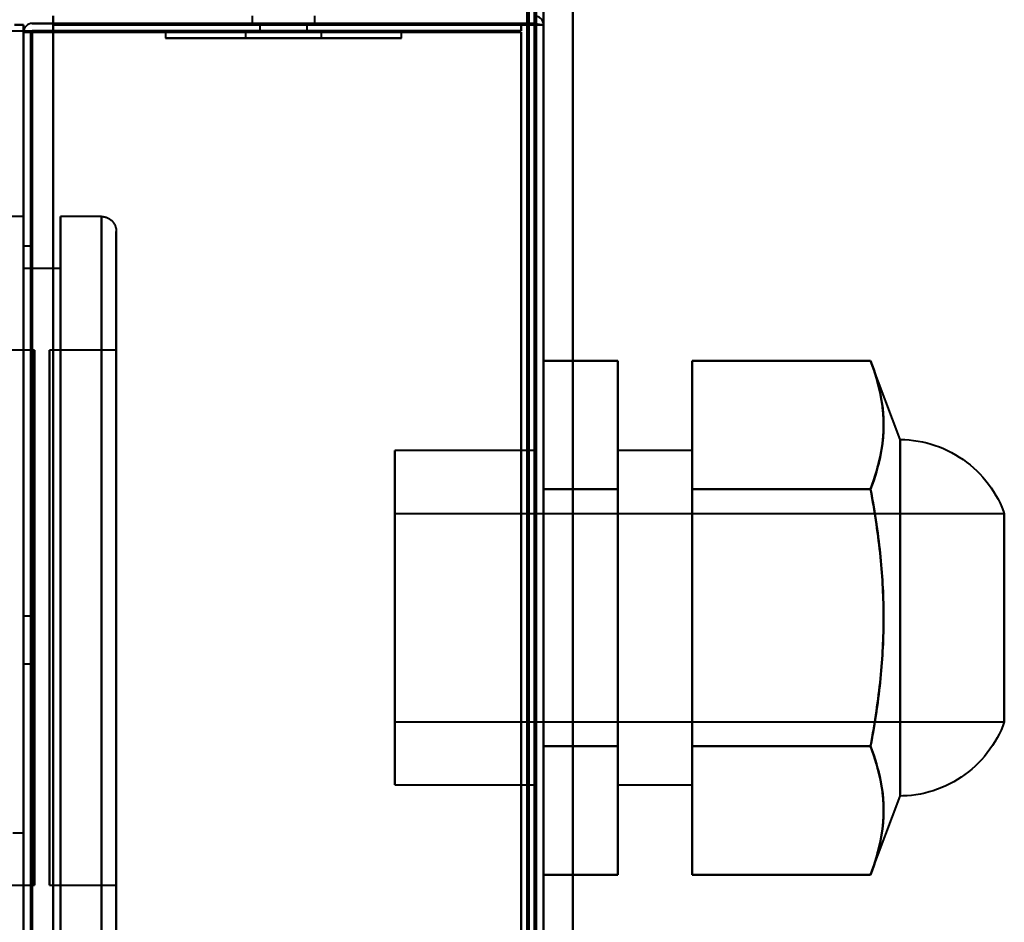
# Model space of a CAD drawing. Header units: millimetres. Extents: x -1352 to 2139, y -120 to 1010.
# Tile 74 of 77: x 498 to 564, y 842 to 903. Entities that reach past the tile are written whole.
import ezdxf

# ---------------------------------------------------------------- set-up
doc = ezdxf.new("R2010")
doc.units = ezdxf.units.MM
doc.layers.add('A-GENM', color=13, linetype='Continuous', lineweight=40)
doc.layers.add('G-IMPT', color=8, linetype='Continuous', lineweight=40)

# ---------------------------------------------------------------- blocks, each defined once
blk = doc.blocks.new('Maintenance r21 - Maintenance r21-751643-Avant')
at = {"layer": 'A-GENM'}
for p, q in [((535, 1.653), (535, 939.653)), ((535, 939.653), (535, 1.653))]:
    blk.add_line(p, q, dxfattribs=at)
blk = doc.blocks.new('NEXA 700 CALQUES_dwg-751640-Avant')
at = {"layer": 'G-IMPT'}
for p, q in [((533.03, 128.972), (533.03, 937.772)), ((513.43, 903.372), (513.43, 902.872)), ((513.43, 903.372), (513.43, 902.872)), ((517.63, 902.872), (517.63, 903.372)), ((517.63, 902.872), (517.63, 903.372)), ((-535.47, 902.372), (531.53, 902.372)), ((497.43, 902.772), (498.03, 902.772)), ((498.03, 902.772), (497.43, 902.772)), ((507.58, 902.372), (507.58, 901.872)), ((507.58, 902.372), (507.58, 901.872)), ((507.58, 902.372), (518.576, 902.372)), ((507.58, 902.372), (518.576, 902.372)), ((523.48, 902.372), (507.58, 902.372)), ((523.48, 902.372), (507.58, 902.372)), ((523.48, 902.372), (507.58, 902.372)), ((523.48, 902.372), (507.58, 902.372)), ((512.485, 902.372), (523.48, 902.372)), ((512.485, 902.372), (523.48, 902.372)), ((512.98, 902.372), (512.98, 901.872)), ((512.98, 902.372), (512.98, 901.872)), ((512.98, 902.372), (518.08, 902.372)), ((512.98, 902.372), (518.08, 902.372)), ((512.98, 902.372), (518.08, 902.372)), ((512.98, 902.372), (518.08, 902.372)), ((516.507, 902.372), (512.98, 902.372)), ((516.507, 902.372), (512.98, 902.372)), ((513.43, 902.872), (517.63, 902.872)), ((513.43, 902.872), (517.63, 902.872)), ((513.43, 902.872), (517.63, 902.872)), ((513.43, 902.872), (517.63, 902.872)), ((517.63, 902.872), (513.43, 902.872)), ((517.63, 902.872), (513.43, 902.872)), ((517.63, 902.872), (513.43, 902.872)), ((517.63, 902.872), (513.43, 902.872)), ((513.93, 902.872), (513.93, 902.372)), ((513.93, 902.872), (513.93, 902.372)), ((513.93, 902.872), (515.53, 902.872)), ((513.93, 902.872), (515.53, 902.872)), ((515.53, 902.872), (513.93, 902.872)), ((517.13, 902.872), (513.93, 902.872)), ((515.53, 902.872), (513.93, 902.872)), ((517.13, 902.872), (513.93, 902.872)), ((513.93, 902.372), (517.13, 902.372)), ((513.93, 902.372), (517.13, 902.372)), ((513.93, 902.372), (517.13, 902.372)), ((513.93, 902.372), (517.13, 902.372)), ((517.13, 902.372), (513.93, 902.372)), ((517.13, 902.372), (513.93, 902.372)), ((517.13, 902.372), (513.93, 902.372)), ((517.13, 902.372), (513.93, 902.372)), ((518.08, 902.372), (514.554, 902.372)), ((518.08, 902.372), (514.554, 902.372)), ((515.53, 902.872), (517.13, 902.872)), ((515.53, 902.872), (517.13, 902.872)), ((517.13, 902.872), (515.53, 902.872)), ((517.13, 902.872), (515.53, 902.872)), ((518.08, 902.372), (516.507, 902.372)), ((518.08, 902.372), (516.507, 902.372)), ((517.13, 902.372), (517.13, 902.872)), ((517.13, 902.372), (517.13, 902.872)), ((518.08, 901.872), (518.08, 902.372)), ((518.08, 901.872), (518.08, 902.372)), ((518.576, 902.372), (523.48, 902.372)), ((518.576, 902.372), (523.48, 902.372)), ((523.48, 901.872), (523.48, 902.372)), ((523.48, 901.872), (523.48, 902.372)), ((532.43, 902.772), (533.03, 902.772)), ((532.43, 902.772), (533.03, 902.772)), ((533.03, 902.772), (532.43, 902.772)), ((533.03, 902.772), (532.43, 902.772)), ((533.03, 810.672), (533.03, 902.772)), ((498.03, 902.272), (498.03, 129.472)), ((498.63, 902.272), (498.03, 902.272)), ((498.03, 902.272), (498.63, 902.272)), ((498.63, 902.272), (498.03, 902.272)), ((498.03, 902.272), (498.63, 902.272)), ((507.58, 901.872), (522.874, 901.872)), ((507.58, 901.872), (522.874, 901.872)), ((512.485, 901.872), (507.58, 901.872)), ((508.187, 901.872), (507.58, 901.872)), ((512.485, 901.872), (507.58, 901.872)), ((508.187, 901.872), (507.58, 901.872)), ((508.187, 901.872), (523.48, 901.872)), ((508.187, 901.872), (523.48, 901.872)), ((518.576, 901.872), (508.187, 901.872)), ((518.576, 901.872), (508.187, 901.872)), ((523.48, 901.872), (512.485, 901.872)), ((523.48, 901.872), (512.485, 901.872)), ((512.98, 901.872), (513.175, 901.872)), ((512.98, 901.872), (514.554, 901.872)), ((512.98, 901.872), (513.175, 901.872)), ((512.98, 901.872), (514.554, 901.872)), ((517.886, 901.872), (512.98, 901.872)), ((517.886, 901.872), (512.98, 901.872)), ((513.175, 901.872), (516.507, 901.872)), ((513.175, 901.872), (516.507, 901.872)), ((518.08, 901.872), (513.175, 901.872)), ((518.08, 901.872), (513.175, 901.872)), ((514.554, 901.872), (518.08, 901.872)), ((514.554, 901.872), (518.08, 901.872)), ((498.03, 889.872), (495.28, 889.872)), ((498.03, 889.872), (498.03, 862.872)), ((498.03, 835.872), (498.03, 889.872)), ((498.03, 835.872), (498.03, 889.872)), ((503.28, 889.872), (500.53, 889.872)), ((500.53, 862.872), (500.53, 889.872)), ((500.53, 889.872), (500.53, 862.872)), ((503.28, 862.872), (503.28, 889.872)), ((503.28, 835.872), (503.28, 889.872)), ((503.28, 889.872), (503.28, 862.872)), ((504.28, 862.872), (504.28, 888.872)), ((504.28, 888.872), (504.28, 862.872)), ((504.28, 888.872), (504.28, 836.872)), ((498.53, 887.872), (498.03, 887.872)), ((498.03, 862.872), (498.03, 887.872)), ((498.03, 887.872), (498.03, 862.872)), ((498.53, 862.872), (498.53, 887.872)), ((498.53, 887.872), (498.53, 862.872)), ((500.53, 886.372), (498.03, 886.372)), ((498.03, 862.872), (498.03, 886.372)), ((498.03, 886.372), (498.03, 862.872)), ((500.53, 862.872), (500.53, 886.372)), ((500.53, 886.372), (500.53, 862.872)), ((498.78, 880.872), (494.28, 880.872)), ((498.78, 880.872), (498.78, 862.872)), ((498.78, 862.872), (498.78, 880.872)), ((504.28, 880.872), (499.78, 880.872)), ((499.78, 844.872), (499.78, 880.872)), ((499.78, 844.872), (499.78, 880.872)), ((499.78, 880.872), (499.78, 862.872)), ((504.28, 862.872), (504.28, 880.872)), ((504.28, 880.872), (504.28, 844.872)), ((504.28, 880.872), (504.28, 844.872)), ((557.03, 874.872), (555.03, 880.172)), ((557.03, 874.872), (557.03, 862.872)), ((557.03, 850.872), (557.03, 874.872)), ((557.03, 862.872), (557.03, 874.872)), ((532.53, 874.122), (523.03, 874.122)), ((523.03, 874.122), (523.03, 851.622)), ((523.03, 874.122), (523.03, 851.622)), ((523.03, 862.872), (523.03, 874.122)), ((532.53, 874.122), (532.53, 862.872)), ((532.53, 862.872), (532.53, 874.122)), ((543.03, 874.122), (538.03, 874.122)), ((538.03, 862.872), (538.03, 874.122)), ((538.03, 874.122), (538.03, 862.872)), ((543.03, 862.872), (543.03, 874.122)), ((543.03, 874.122), (543.03, 862.872)), ((564.03, 869.872), (523.03, 869.872)), ((523.03, 869.872), (523.03, 862.872)), ((523.03, 862.872), (523.03, 869.872)), ((564.03, 869.872), (564.03, 855.872)), ((564.03, 869.872), (564.03, 862.872)), ((564.03, 862.872), (564.03, 869.872)), ((498.53, 862.972), (498.03, 862.972)), ((498.03, 862.972), (498.03, 861.372)), ((498.03, 861.372), (498.03, 862.972)), ((498.03, 839.372), (498.03, 862.872)), ((498.03, 837.872), (498.03, 862.872)), ((498.03, 862.872), (498.03, 839.372)), ((498.03, 862.872), (498.03, 837.872)), ((498.03, 862.872), (498.03, 835.872)), ((498.03, 862.872), (498.03, 835.872)), ((498.53, 861.372), (498.53, 862.972)), ((498.53, 862.972), (498.53, 861.372)), ((498.53, 837.872), (498.53, 862.872)), ((498.53, 862.872), (498.53, 837.872)), ((498.78, 862.872), (498.78, 844.872)), ((498.78, 844.872), (498.78, 862.872)), ((499.78, 862.872), (499.78, 844.872)), ((499.78, 862.872), (499.78, 844.872)), ((500.53, 835.872), (500.53, 862.872)), ((500.53, 862.872), (500.53, 835.872)), ((500.53, 839.372), (500.53, 862.872)), ((500.53, 862.872), (500.53, 839.372)), ((503.28, 835.872), (503.28, 862.872)), ((503.28, 862.872), (503.28, 835.872)), ((504.28, 844.872), (504.28, 862.872)), ((504.28, 844.872), (504.28, 862.872)), ((504.28, 836.872), (504.28, 862.872)), ((504.28, 862.872), (504.28, 836.872)), ((523.03, 862.872), (523.03, 855.872)), ((523.03, 855.872), (523.03, 862.872)), ((523.03, 851.622), (523.03, 862.872)), ((523.03, 851.622), (523.03, 862.872)), ((532.53, 862.872), (532.53, 851.622)), ((532.53, 851.622), (532.53, 862.872)), ((538.03, 851.622), (538.03, 862.872)), ((538.03, 862.872), (538.03, 851.622)), ((543.03, 851.622), (543.03, 862.872)), ((543.03, 862.872), (543.03, 851.622)), ((557.03, 862.872), (557.03, 850.872)), ((557.03, 850.872), (557.03, 862.872)), ((564.03, 862.872), (564.03, 855.872)), ((564.03, 855.872), (564.03, 862.872)), ((498.03, 861.372), (498.03, 859.772)), ((498.03, 859.772), (498.03, 861.372)), ((498.53, 859.772), (498.53, 861.372)), ((498.53, 861.372), (498.53, 859.772)), ((498.03, 859.772), (498.53, 859.772)), ((523.03, 855.872), (564.03, 855.872)), ((523.03, 851.622), (532.53, 851.622)), ((538.03, 851.622), (543.03, 851.622)), ((555.03, 845.572), (557.03, 850.872)), ((498.03, 848.372), (497.33, 848.372)), ((498.03, 848.372), (498.03, 713.372)), ((498.03, 713.372), (498.03, 848.372)), ((494.28, 844.872), (498.78, 844.872)), ((499.78, 844.872), (504.28, 844.872))]:
    blk.add_line(p, q, dxfattribs=at)
at = {"layer": 'G-IMPT', "flags": 128}
for points in [[(532.43, 937.772), (532.43, 735.572), (532.43, 533.372), (532.43, 331.172), (532.43, 128.972)], [(532.43, 128.972), (532.43, 331.172), (532.43, 533.372), (532.43, 735.572), (532.43, 937.772)], [(532.43, 937.772), (532.43, 735.572), (532.43, 533.372), (532.43, 331.172), (532.43, 128.972)], [(532.53, 128.972), (532.53, 331.172), (532.53, 533.372), (532.53, 735.572), (532.53, 937.772)], [(533.03, 128.972), (533.03, 331.172), (533.03, 533.372), (533.03, 735.572), (533.03, 937.772)], [(533.03, 937.772), (533.03, 905.997), (533.03, 874.222), (533.03, 842.447), (533.03, 810.672)], [(533.03, 810.672), (533.03, 842.447), (533.03, 874.222), (533.03, 905.997), (533.03, 937.772)], [(533.03, 937.772), (533.03, 735.572), (533.03, 533.372), (533.03, 331.172), (533.03, 128.972)], [(531.93, 129.472), (531.93, 331.422), (531.93, 533.372), (531.93, 735.322), (531.93, 937.272)], [(531.93, 937.272), (531.93, 735.322), (531.93, 533.372), (531.93, 331.422), (531.93, 129.472)], [(531.93, 129.472), (531.93, 331.422), (531.93, 533.372), (531.93, 735.322), (531.93, 937.272)], [(532.03, 937.272), (532.03, 735.322), (532.03, 533.372), (532.03, 331.422), (532.03, 129.472)], [(532.03, 129.472), (532.03, 331.422), (532.03, 533.372), (532.03, 735.322), (532.03, 937.272)], [(532.03, 937.272), (532.03, 735.322), (532.03, 533.372), (532.03, 331.422), (532.03, 129.472)], [(532.53, 937.272), (532.53, 735.322), (532.53, 533.372), (532.53, 331.422), (532.53, 129.472)], [(532.53, 129.472), (532.53, 331.422), (532.53, 533.372), (532.53, 735.322), (532.53, 937.272)], [(532.53, 937.272), (532.53, 735.322), (532.53, 533.372), (532.53, 331.422), (532.53, 129.472)], [(532.53, 129.472), (532.53, 331.422), (532.53, 533.372), (532.53, 735.322), (532.53, 937.272)], [(532.53, 937.272), (532.53, 735.322), (532.53, 533.372), (532.53, 331.422), (532.53, 129.472)], [(532.53, 129.472), (532.53, 331.422), (532.53, 533.372), (532.53, 735.322), (532.53, 937.272)], [(500.03, 902.872), (500.03, 902.997), (500.03, 903.122), (500.03, 903.247), (500.03, 903.372)], [(500.03, 903.372), (500.03, 903.247), (500.03, 903.122), (500.03, 902.997), (500.03, 902.872)], [(500.03, 902.872), (500.03, 902.997), (500.03, 903.122), (500.03, 903.247), (500.03, 903.372)], [(500.03, 903.372), (500.03, 903.247), (500.03, 903.122), (500.03, 902.997), (500.03, 902.872)], [(497.53, 902.772), (497.655, 902.772), (497.78, 902.772), (497.905, 902.772), (498.03, 902.772)], [(498.03, 902.772), (497.905, 902.772), (497.78, 902.772), (497.655, 902.772), (497.53, 902.772)], [(498.03, 902.772), (498.03, 709.322), (498.03, 515.872), (498.03, 322.422), (498.03, 128.972)], [(498.03, 128.972), (498.03, 322.422), (498.03, 515.872), (498.03, 709.322), (498.03, 902.772)], [(498.03, 902.772), (498.03, 902.647), (498.03, 902.522), (498.03, 902.397), (498.03, 902.272)], [(498.03, 902.272), (498.03, 902.397), (498.03, 902.522), (498.03, 902.647), (498.03, 902.772)], [(498.58, 902.322), (506.818, 902.335), (515.055, 902.347), (523.293, 902.36), (531.53, 902.372)], [(531.53, 902.372), (523.293, 902.36), (515.055, 902.347), (506.818, 902.335), (498.58, 902.322)], [(498.63, 902.872), (498.98, 902.872), (499.33, 902.872), (499.68, 902.872), (500.03, 902.872)], [(500.03, 902.872), (499.68, 902.872), (499.33, 902.872), (498.98, 902.872), (498.63, 902.872)], [(500.03, 902.872), (499.68, 902.872), (499.33, 902.872), (498.98, 902.872), (498.63, 902.872)], [(498.63, 902.872), (498.98, 902.872), (499.33, 902.872), (499.68, 902.872), (500.03, 902.872)], [(498.63, 902.372), (506.855, 902.372), (515.08, 902.372), (523.305, 902.372), (531.53, 902.372)], [(531.53, 902.372), (523.305, 902.372), (515.08, 902.372), (506.855, 902.372), (498.63, 902.372)], [(532.48, 902.822), (524.368, 902.835), (516.255, 902.847), (508.143, 902.86), (500.03, 902.872)], [(500.03, 902.872), (508.143, 902.86), (516.255, 902.847), (524.368, 902.835), (532.48, 902.822)], [(531.53, 902.872), (523.655, 902.872), (515.78, 902.872), (507.905, 902.872), (500.03, 902.872)], [(500.03, 902.872), (508.13, 902.872), (516.23, 902.872), (524.33, 902.872), (532.43, 902.872)], [(532.43, 902.872), (524.33, 902.872), (516.23, 902.872), (508.13, 902.872), (500.03, 902.872)], [(500.03, 902.872), (507.905, 902.872), (515.78, 902.872), (523.655, 902.872), (531.53, 902.872)], [(531.53, 902.872), (523.655, 902.872), (515.78, 902.872), (507.905, 902.872), (500.03, 902.872)], [(500.03, 902.872), (507.905, 902.872), (515.78, 902.872), (523.655, 902.872), (531.53, 902.872)], [(500.03, 128.972), (500.03, 322.422), (500.03, 515.872), (500.03, 709.322), (500.03, 902.772)], [(500.03, 902.772), (508.13, 902.772), (516.23, 902.772), (524.33, 902.772), (532.43, 902.772)], [(532.48, 902.772), (524.368, 902.772), (516.255, 902.772), (508.143, 902.772), (500.03, 902.772)], [(500.03, 902.772), (508.13, 902.772), (516.23, 902.772), (524.33, 902.772), (532.43, 902.772)], [(532.43, 902.772), (524.33, 902.772), (516.23, 902.772), (508.13, 902.772), (500.03, 902.772)], [(500.03, 902.772), (508.143, 902.772), (516.255, 902.772), (524.368, 902.772), (532.48, 902.772)], [(532.43, 902.772), (524.33, 902.772), (516.23, 902.772), (508.13, 902.772), (500.03, 902.772)], [(500.03, 902.772), (500.03, 709.322), (500.03, 515.872), (500.03, 322.422), (500.03, 128.972)], [(500.03, 128.972), (500.03, 322.422), (500.03, 515.872), (500.03, 709.322), (500.03, 902.772)], [(500.03, 902.772), (500.03, 902.647), (500.03, 902.522), (500.03, 902.397), (500.03, 902.272)], [(500.03, 902.272), (500.03, 902.397), (500.03, 902.522), (500.03, 902.647), (500.03, 902.772)], [(500.03, 902.772), (508.13, 902.772), (516.23, 902.772), (524.33, 902.772), (532.43, 902.772)], [(500.03, 902.272), (500.03, 902.397), (500.03, 902.522), (500.03, 902.647), (500.03, 902.772)], [(500.03, 902.772), (500.03, 709.322), (500.03, 515.872), (500.03, 322.422), (500.03, 128.972)], [(500.03, 902.772), (500.03, 902.647), (500.03, 902.522), (500.03, 902.397), (500.03, 902.272)], [(532.43, 902.772), (524.33, 902.772), (516.23, 902.772), (508.13, 902.772), (500.03, 902.772)], [(531.53, 902.372), (531.53, 902.497), (531.53, 902.622), (531.53, 902.747), (531.53, 902.872)], [(531.53, 902.872), (531.53, 902.747), (531.53, 902.622), (531.53, 902.497), (531.53, 902.372)], [(531.53, 902.372), (531.53, 902.497), (531.53, 902.622), (531.53, 902.747), (531.53, 902.872)], [(531.53, 902.872), (531.53, 902.747), (531.53, 902.622), (531.53, 902.497), (531.53, 902.372)], [(532.43, 902.772), (532.43, 879.747), (532.43, 856.722), (532.43, 833.697), (532.43, 810.672)], [(532.43, 128.972), (532.43, 322.422), (532.43, 515.872), (532.43, 709.322), (532.43, 902.772)], [(532.43, 902.772), (532.43, 709.322), (532.43, 515.872), (532.43, 322.422), (532.43, 128.972)], [(532.43, 810.672), (532.43, 833.697), (532.43, 856.722), (532.43, 879.747), (532.43, 902.772)], [(532.43, 902.772), (532.43, 879.747), (532.43, 856.722), (532.43, 833.697), (532.43, 810.672)], [(532.43, 128.972), (532.43, 322.422), (532.43, 515.872), (532.43, 709.322), (532.43, 902.772)], [(533.03, 902.772), (532.893, 902.785), (532.755, 902.797), (532.618, 902.81), (532.48, 902.822)], [(532.48, 902.822), (532.618, 902.81), (532.755, 902.797), (532.893, 902.785), (533.03, 902.772)], [(533.03, 902.772), (532.893, 902.772), (532.755, 902.772), (532.618, 902.772), (532.48, 902.772)], [(532.48, 902.772), (532.618, 902.772), (532.755, 902.772), (532.893, 902.772), (533.03, 902.772)], [(532.53, 810.672), (532.53, 833.697), (532.53, 856.722), (532.53, 879.747), (532.53, 902.772)], [(532.53, 902.772), (532.53, 709.322), (532.53, 515.872), (532.53, 322.422), (532.53, 128.972)], [(533.03, 810.672), (533.03, 833.697), (533.03, 856.722), (533.03, 879.747), (533.03, 902.772)], [(533.03, 902.772), (533.03, 709.322), (533.03, 515.872), (533.03, 322.422), (533.03, 128.972)], [(533.03, 128.972), (533.03, 322.422), (533.03, 515.872), (533.03, 709.322), (533.03, 902.772)], [(533.03, 902.772), (533.03, 879.747), (533.03, 856.722), (533.03, 833.697), (533.03, 810.672)], [(498.03, 902.272), (498.168, 902.285), (498.305, 902.297), (498.443, 902.31), (498.58, 902.322)], [(498.58, 902.322), (498.443, 902.31), (498.305, 902.297), (498.168, 902.285), (498.03, 902.272)], [(498.58, 902.272), (498.443, 902.272), (498.305, 902.272), (498.168, 902.272), (498.03, 902.272)], [(498.03, 902.272), (498.03, 717.047), (498.03, 531.822), (498.03, 346.597), (498.03, 161.372)], [(498.03, 902.272), (498.03, 709.072), (498.03, 515.872), (498.03, 322.672), (498.03, 129.472)], [(498.03, 161.372), (498.03, 346.597), (498.03, 531.822), (498.03, 717.047), (498.03, 902.272)], [(498.03, 902.272), (498.168, 902.272), (498.305, 902.272), (498.443, 902.272), (498.58, 902.272)], [(498.03, 129.472), (498.03, 322.672), (498.03, 515.872), (498.03, 709.072), (498.03, 902.272)], [(498.03, 902.272), (498.03, 709.072), (498.03, 515.872), (498.03, 322.672), (498.03, 129.472)], [(498.03, 129.472), (498.03, 322.672), (498.03, 515.872), (498.03, 709.072), (498.03, 902.272)], [(498.53, 129.472), (498.53, 322.672), (498.53, 515.872), (498.53, 709.072), (498.53, 902.272)], [(498.53, 902.272), (498.53, 709.072), (498.53, 515.872), (498.53, 322.672), (498.53, 129.472)], [(531.53, 902.272), (523.293, 902.272), (515.055, 902.272), (506.818, 902.272), (498.58, 902.272)], [(498.58, 902.272), (506.818, 902.272), (515.055, 902.272), (523.293, 902.272), (531.53, 902.272)], [(498.63, 129.472), (498.63, 322.672), (498.63, 515.872), (498.63, 709.072), (498.63, 902.272)], [(498.63, 902.272), (506.855, 902.272), (515.08, 902.272), (523.305, 902.272), (531.53, 902.272)], [(498.63, 902.272), (498.63, 709.072), (498.63, 515.872), (498.63, 322.672), (498.63, 129.472)], [(531.53, 902.272), (523.305, 902.272), (515.08, 902.272), (506.855, 902.272), (498.63, 902.272)], [(500.03, 902.272), (499.68, 902.272), (499.33, 902.272), (498.98, 902.272), (498.63, 902.272)], [(498.63, 902.272), (498.63, 709.072), (498.63, 515.872), (498.63, 322.672), (498.63, 129.472)], [(498.63, 902.272), (498.98, 902.272), (499.33, 902.272), (499.68, 902.272), (500.03, 902.272)], [(498.63, 129.472), (498.63, 322.672), (498.63, 515.872), (498.63, 709.072), (498.63, 902.272)], [(498.63, 902.272), (498.98, 902.272), (499.33, 902.272), (499.68, 902.272), (500.03, 902.272)], [(498.63, 129.472), (498.63, 322.672), (498.63, 515.872), (498.63, 709.072), (498.63, 902.272)], [(500.03, 902.272), (499.68, 902.272), (499.33, 902.272), (498.98, 902.272), (498.63, 902.272)], [(498.63, 902.272), (498.63, 709.072), (498.63, 515.872), (498.63, 322.672), (498.63, 129.472)], [(500.03, 902.272), (500.03, 709.072), (500.03, 515.872), (500.03, 322.672), (500.03, 129.472)], [(531.53, 902.272), (523.655, 902.272), (515.78, 902.272), (507.905, 902.272), (500.03, 902.272)], [(500.03, 129.472), (500.03, 322.672), (500.03, 515.872), (500.03, 709.072), (500.03, 902.272)], [(500.03, 902.272), (507.905, 902.272), (515.78, 902.272), (523.655, 902.272), (531.53, 902.272)], [(500.03, 129.472), (500.03, 322.672), (500.03, 515.872), (500.03, 709.072), (500.03, 902.272)], [(500.03, 902.272), (507.905, 902.272), (515.78, 902.272), (523.655, 902.272), (531.53, 902.272)], [(500.03, 902.272), (500.03, 709.072), (500.03, 515.872), (500.03, 322.672), (500.03, 129.472)], [(531.53, 902.272), (523.655, 902.272), (515.78, 902.272), (507.905, 902.272), (500.03, 902.272)], [(531.53, 902.272), (531.53, 879.372), (531.53, 856.472), (531.53, 833.572), (531.53, 810.672)], [(531.53, 810.672), (531.53, 833.572), (531.53, 856.472), (531.53, 879.372), (531.53, 902.272)], [(531.53, 810.672), (531.53, 833.572), (531.53, 856.472), (531.53, 879.372), (531.53, 902.272)], [(531.53, 902.272), (531.53, 879.372), (531.53, 856.472), (531.53, 833.572), (531.53, 810.672)], [(531.53, 129.472), (531.53, 322.672), (531.53, 515.872), (531.53, 709.072), (531.53, 902.272)], [(531.53, 902.272), (531.53, 709.072), (531.53, 515.872), (531.53, 322.672), (531.53, 129.472)], [(531.53, 129.472), (531.53, 322.672), (531.53, 515.872), (531.53, 709.072), (531.53, 902.272)], [(531.53, 902.272), (531.53, 709.072), (531.53, 515.872), (531.53, 322.672), (531.53, 129.472)], [(503.28, 889.872), (503.32, 889.872), (503.36, 889.869), (503.4, 889.865), (503.44, 889.86), (503.479, 889.852), (503.518, 889.844), (503.557, 889.833), (503.595, 889.822), (503.633, 889.808), (503.67, 889.793), (503.706, 889.777), (503.742, 889.759), (503.777, 889.74), (503.812, 889.72), (503.845, 889.698), (503.878, 889.674), (503.909, 889.65), (503.94, 889.624), (503.969, 889.597), (503.998, 889.569), (504.025, 889.54), (504.051, 889.509), (504.076, 889.478), (504.1, 889.446), (504.122, 889.413), (504.143, 889.379), (504.162, 889.344), (504.18, 889.308), (504.197, 889.272), (504.212, 889.235), (504.226, 889.197), (504.238, 889.159), (504.249, 889.12), (504.258, 889.082), (504.266, 889.042), (504.272, 889.003), (504.276, 888.963), (504.279, 888.923), (504.28, 888.883), (504.28, 888.872)], [(504.28, 842.018), (504.28, 842.655), (504.28, 843.325), (504.28, 844.027), (504.28, 844.758), (504.28, 845.518), (504.28, 846.306), (504.28, 847.121), (504.28, 847.961), (504.28, 848.824), (504.28, 849.711), (504.28, 850.618), (504.28, 851.545), (504.28, 852.489), (504.28, 853.451), (504.28, 854.428), (504.28, 855.418), (504.28, 856.42), (504.28, 857.432), (504.28, 858.453), (504.28, 859.481), (504.28, 860.515), (504.28, 861.552), (504.28, 862.592), (504.28, 863.631), (504.28, 864.67), (504.28, 865.706), (504.28, 866.737), (504.28, 867.762), (504.28, 868.78), (504.28, 869.787), (504.28, 870.784), (504.28, 871.768), (504.28, 872.738), (504.28, 873.692), (504.28, 874.629), (504.28, 875.547), (504.28, 876.445), (504.28, 877.32), (504.28, 878.173), (504.28, 879.002), (504.28, 879.804), (504.28, 880.58), (504.28, 881.327), (504.28, 882.045), (504.28, 882.731), (504.28, 883.387), (504.28, 884.009), (504.28, 884.598), (504.28, 885.151), (504.28, 885.67), (504.28, 886.151), (504.28, 886.596), (504.28, 887.002), (504.28, 887.37), (504.28, 887.699), (504.28, 887.988), (504.28, 888.237), (504.28, 888.445), (504.28, 888.612), (504.28, 888.738), (504.28, 888.823), (504.28, 888.866), (504.28, 888.872)], [(504.28, 888.872), (504.28, 888.852), (504.28, 888.789), (504.28, 888.685), (504.28, 888.54), (504.28, 888.354), (504.28, 888.127), (504.28, 887.86), (504.28, 887.552), (504.28, 887.206), (504.28, 886.82), (504.28, 886.396), (504.28, 885.934), (504.28, 885.436), (504.28, 884.901), (504.28, 884.331), (504.28, 883.727), (504.28, 883.089), (504.28, 882.419), (504.28, 881.718), (504.28, 880.987), (504.28, 880.226), (504.28, 879.438), (504.28, 878.624), (504.28, 877.784), (504.28, 876.92), (504.28, 876.034), (504.28, 875.127), (504.28, 874.2), (504.28, 873.255), (504.28, 872.294), (504.28, 871.317), (504.28, 870.327), (504.28, 869.325), (504.28, 868.313), (504.28, 867.291), (504.28, 866.263), (504.28, 865.23), (504.28, 864.192), (504.28, 863.153), (504.28, 862.113), (504.28, 861.074), (504.28, 860.039), (504.28, 859.007), (504.28, 857.982), (504.28, 856.965), (504.28, 855.957), (504.28, 854.96), (504.28, 853.976), (504.28, 853.007), (504.28, 852.052), (504.28, 851.116), (504.28, 850.198), (504.28, 849.3), (504.28, 848.424), (504.28, 847.571), (504.28, 846.743), (504.28, 845.94), (504.28, 845.165), (504.28, 844.418), (504.28, 843.7), (504.28, 843.013), (504.28, 842.358)], [(533.03, 871.522), (533.03, 873.685), (533.03, 875.847), (533.03, 878.01), (533.03, 880.172)], [(533.03, 880.172), (534.28, 880.172), (535.53, 880.172), (536.78, 880.172), (538.03, 880.172)], [(538.03, 880.172), (536.78, 880.172), (535.53, 880.172), (534.28, 880.172), (533.03, 880.172)], [(533.03, 880.172), (533.03, 878.01), (533.03, 875.847), (533.03, 873.685), (533.03, 871.522)], [(533.03, 871.522), (533.03, 873.685), (533.03, 875.847), (533.03, 878.01), (533.03, 880.172)], [(533.03, 880.172), (533.03, 878.01), (533.03, 875.847), (533.03, 873.685), (533.03, 871.522)], [(538.03, 871.522), (538.03, 873.685), (538.03, 875.847), (538.03, 878.01), (538.03, 880.172)], [(538.03, 880.172), (538.03, 878.01), (538.03, 875.847), (538.03, 873.685), (538.03, 871.522)], [(538.03, 880.172), (538.03, 878.01), (538.03, 875.847), (538.03, 873.685), (538.03, 871.522)], [(538.03, 871.522), (538.03, 873.685), (538.03, 875.847), (538.03, 878.01), (538.03, 880.172)], [(543.03, 871.522), (543.03, 873.685), (543.03, 875.847), (543.03, 878.01), (543.03, 880.172)], [(543.03, 880.172), (546.03, 880.172), (549.03, 880.172), (552.03, 880.172), (555.03, 880.172)], [(543.03, 880.172), (543.03, 878.01), (543.03, 875.847), (543.03, 873.685), (543.03, 871.522)], [(555.03, 880.172), (552.03, 880.172), (549.03, 880.172), (546.03, 880.172), (543.03, 880.172)], [(543.03, 871.522), (543.03, 873.685), (543.03, 875.847), (543.03, 878.01), (543.03, 880.172)], [(543.03, 880.172), (543.03, 878.01), (543.03, 875.847), (543.03, 873.685), (543.03, 871.522)], [(557.03, 874.872), (557.33, 874.863), (557.629, 874.843), (557.928, 874.81), (558.224, 874.765), (558.519, 874.709), (558.811, 874.64), (559.1, 874.561), (559.386, 874.469), (559.668, 874.366), (559.945, 874.253), (560.218, 874.128), (560.486, 873.992), (560.747, 873.846), (561.003, 873.689), (561.253, 873.522), (561.495, 873.346), (561.73, 873.159), (561.958, 872.964), (562.177, 872.76), (562.389, 872.547), (562.591, 872.325), (562.785, 872.096), (562.969, 871.859), (563.144, 871.616), (563.308, 871.365), (563.463, 871.108), (563.607, 870.845), (563.741, 870.576), (563.863, 870.302), (563.975, 870.024), (564.03, 869.872)], [(533.03, 854.222), (533.03, 858.547), (533.03, 862.872), (533.03, 867.197), (533.03, 871.522)], [(533.03, 871.522), (534.28, 871.522), (535.53, 871.522), (536.78, 871.522), (538.03, 871.522)], [(538.03, 871.522), (536.78, 871.522), (535.53, 871.522), (534.28, 871.522), (533.03, 871.522)], [(533.03, 871.522), (534.28, 871.522), (535.53, 871.522), (536.78, 871.522), (538.03, 871.522)], [(538.03, 871.522), (536.78, 871.522), (535.53, 871.522), (534.28, 871.522), (533.03, 871.522)], [(533.03, 871.522), (533.03, 867.197), (533.03, 862.872), (533.03, 858.547), (533.03, 854.222)], [(533.03, 854.222), (533.03, 858.547), (533.03, 862.872), (533.03, 867.197), (533.03, 871.522)], [(533.03, 871.522), (533.03, 867.197), (533.03, 862.872), (533.03, 858.547), (533.03, 854.222)], [(538.03, 854.222), (538.03, 858.547), (538.03, 862.872), (538.03, 867.197), (538.03, 871.522)], [(538.03, 871.522), (538.03, 867.197), (538.03, 862.872), (538.03, 858.547), (538.03, 854.222)], [(538.03, 871.522), (538.03, 867.197), (538.03, 862.872), (538.03, 858.547), (538.03, 854.222)], [(538.03, 854.222), (538.03, 858.547), (538.03, 862.872), (538.03, 867.197), (538.03, 871.522)], [(543.03, 854.222), (543.03, 858.547), (543.03, 862.872), (543.03, 867.197), (543.03, 871.522)], [(543.03, 871.522), (546.03, 871.522), (549.03, 871.522), (552.03, 871.522), (555.03, 871.522)], [(555.03, 871.522), (552.03, 871.522), (549.03, 871.522), (546.03, 871.522), (543.03, 871.522)], [(543.03, 871.522), (546.03, 871.522), (549.03, 871.522), (552.03, 871.522), (555.03, 871.522)], [(555.03, 871.522), (552.03, 871.522), (549.03, 871.522), (546.03, 871.522), (543.03, 871.522)], [(543.03, 871.522), (543.03, 867.197), (543.03, 862.872), (543.03, 858.547), (543.03, 854.222)], [(543.03, 854.222), (543.03, 858.547), (543.03, 862.872), (543.03, 867.197), (543.03, 871.522)], [(543.03, 871.522), (543.03, 867.197), (543.03, 862.872), (543.03, 858.547), (543.03, 854.222)], [(564.03, 855.872), (563.925, 855.592), (563.808, 855.315), (563.68, 855.044), (563.542, 854.778), (563.393, 854.517), (563.234, 854.263), (563.064, 854.015), (562.885, 853.775), (562.697, 853.542), (562.499, 853.316), (562.292, 853.098), (562.077, 852.889), (561.854, 852.689), (561.623, 852.498), (561.384, 852.316), (561.138, 852.144), (560.886, 851.982), (560.627, 851.83), (560.363, 851.689), (560.093, 851.558), (559.818, 851.438), (559.538, 851.329), (559.254, 851.232), (558.967, 851.146), (558.676, 851.071), (558.383, 851.008), (558.087, 850.957), (557.79, 850.918), (557.491, 850.891), (557.192, 850.876), (557.03, 850.872)], [(533.03, 845.572), (533.03, 847.735), (533.03, 849.897), (533.03, 852.06), (533.03, 854.222)], [(533.03, 854.222), (534.28, 854.222), (535.53, 854.222), (536.78, 854.222), (538.03, 854.222)], [(538.03, 854.222), (536.78, 854.222), (535.53, 854.222), (534.28, 854.222), (533.03, 854.222)], [(533.03, 854.222), (534.28, 854.222), (535.53, 854.222), (536.78, 854.222), (538.03, 854.222)], [(538.03, 854.222), (536.78, 854.222), (535.53, 854.222), (534.28, 854.222), (533.03, 854.222)], [(533.03, 854.222), (533.03, 852.06), (533.03, 849.897), (533.03, 847.735), (533.03, 845.572)], [(533.03, 845.572), (533.03, 847.735), (533.03, 849.897), (533.03, 852.06), (533.03, 854.222)], [(533.03, 854.222), (533.03, 852.06), (533.03, 849.897), (533.03, 847.735), (533.03, 845.572)], [(538.03, 854.222), (538.03, 852.06), (538.03, 849.897), (538.03, 847.735), (538.03, 845.572)], [(538.03, 845.572), (538.03, 847.735), (538.03, 849.897), (538.03, 852.06), (538.03, 854.222)], [(538.03, 854.222), (538.03, 852.06), (538.03, 849.897), (538.03, 847.735), (538.03, 845.572)], [(538.03, 845.572), (538.03, 847.735), (538.03, 849.897), (538.03, 852.06), (538.03, 854.222)], [(543.03, 854.222), (543.03, 852.06), (543.03, 849.897), (543.03, 847.735), (543.03, 845.572)], [(555.03, 854.222), (552.03, 854.222), (549.03, 854.222), (546.03, 854.222), (543.03, 854.222)], [(543.03, 845.572), (543.03, 847.735), (543.03, 849.897), (543.03, 852.06), (543.03, 854.222)], [(543.03, 854.222), (546.03, 854.222), (549.03, 854.222), (552.03, 854.222), (555.03, 854.222)], [(555.03, 854.222), (552.03, 854.222), (549.03, 854.222), (546.03, 854.222), (543.03, 854.222)], [(543.03, 854.222), (546.03, 854.222), (549.03, 854.222), (552.03, 854.222), (555.03, 854.222)], [(543.03, 854.222), (543.03, 852.06), (543.03, 849.897), (543.03, 847.735), (543.03, 845.572)], [(543.03, 845.572), (543.03, 847.735), (543.03, 849.897), (543.03, 852.06), (543.03, 854.222)], [(538.03, 845.572), (536.78, 845.572), (535.53, 845.572), (534.28, 845.572), (533.03, 845.572)], [(533.03, 845.572), (534.28, 845.572), (535.53, 845.572), (536.78, 845.572), (538.03, 845.572)], [(543.03, 845.572), (546.03, 845.572), (549.03, 845.572), (552.03, 845.572), (555.03, 845.572)], [(555.03, 845.572), (552.03, 845.572), (549.03, 845.572), (546.03, 845.572), (543.03, 845.572)]]:
    blk.add_lwpolyline(points, dxfattribs=at)
at = {"layer": 'G-IMPT'}
for centre, start, end in [((532.43, 902.772), 360, 90), ((532.43, 902.772), 0, 90), ((532.43, 902.772), 0, 90), ((532.43, 902.772), 0, 90), ((498.63, 902.272), 90, 180), ((498.63, 902.272), 90, 180), ((498.63, 902.272), 90, 180), ((498.63, 902.272), 90, 180)]:
    blk.add_arc(centre, 0.6, start, end, dxfattribs=at)
for points in [[(555.03, 871.522), (555.333, 872.384), (555.673, 873.455), (555.878, 874.831), (555.919, 875.854), (555.877, 876.836), (555.673, 878.206), (555.333, 879.37), (555.03, 880.172)], [(555.03, 880.172), (555.333, 879.37), (555.673, 878.205), (555.878, 876.836), (555.919, 875.854), (555.877, 874.831), (555.673, 873.456), (555.333, 872.384), (555.03, 871.522)], [(555.03, 854.222), (555.333, 853.361), (555.673, 852.289), (555.878, 850.913), (555.919, 849.89), (555.877, 848.909), (555.673, 847.539), (555.333, 846.375), (555.03, 845.572)], [(555.03, 845.572), (555.333, 846.375), (555.673, 847.539), (555.878, 848.909), (555.919, 849.89), (555.877, 850.913), (555.673, 852.289), (555.333, 853.361), (555.03, 854.222)]]:
    blk.add_open_spline(points, degree=3, knots=[0, 0, 0, 0, 0.25, 0.375, 0.5, 0.625, 0.75, 1, 1, 1, 1], dxfattribs=at)
for points in [[(555.03, 880.172), (555.33, 879.372), (555.779, 877.84), (555.968, 875.847), (555.779, 873.854), (555.33, 872.322), (555.03, 871.522)], [(555.03, 871.522), (555.33, 872.322), (555.779, 873.854), (555.968, 875.847), (555.779, 877.84), (555.33, 879.372), (555.03, 880.172)], [(555.905, 862.872), (555.906, 863.543), (555.874, 864.878), (555.723, 866.936), (555.454, 869.112), (555.186, 870.69), (555.03, 871.522)], [(555.03, 871.522), (555.186, 870.69), (555.454, 869.112), (555.723, 866.936), (555.874, 864.878), (555.906, 863.543), (555.905, 862.872)], [(555.03, 871.522), (555.33, 869.923), (555.779, 866.859), (555.968, 862.872), (555.779, 858.886), (555.33, 855.822), (555.03, 854.222)], [(555.03, 854.222), (555.33, 855.822), (555.779, 858.886), (555.968, 862.872), (555.779, 866.859), (555.33, 869.923), (555.03, 871.522)], [(555.905, 862.872), (555.906, 862.201), (555.874, 860.867), (555.723, 858.809), (555.454, 856.633), (555.186, 855.055), (555.03, 854.222)], [(555.03, 854.222), (555.186, 855.055), (555.454, 856.633), (555.723, 858.809), (555.874, 860.867), (555.906, 862.201), (555.905, 862.872)], [(555.03, 845.572), (555.33, 846.372), (555.779, 847.904), (555.968, 849.897), (555.779, 851.89), (555.33, 853.422), (555.03, 854.222)], [(555.03, 854.222), (555.33, 853.422), (555.779, 851.89), (555.968, 849.897), (555.779, 847.904), (555.33, 846.372), (555.03, 845.572)]]:
    blk.add_open_spline(points, degree=3, dxfattribs=at)

msp = doc.modelspace()

# ---------------------------------------------------------------- block references
at = {"layer": 'A-GENM'}
msp.add_blockref('Maintenance r21 - Maintenance r21-751643-Avant', (0, 0), dxfattribs=at)
at = {"layer": 'G-IMPT'}
msp.add_blockref('NEXA 700 CALQUES_dwg-751640-Avant', (0, 0), dxfattribs=at)

doc.saveas('drawing.dxf')
